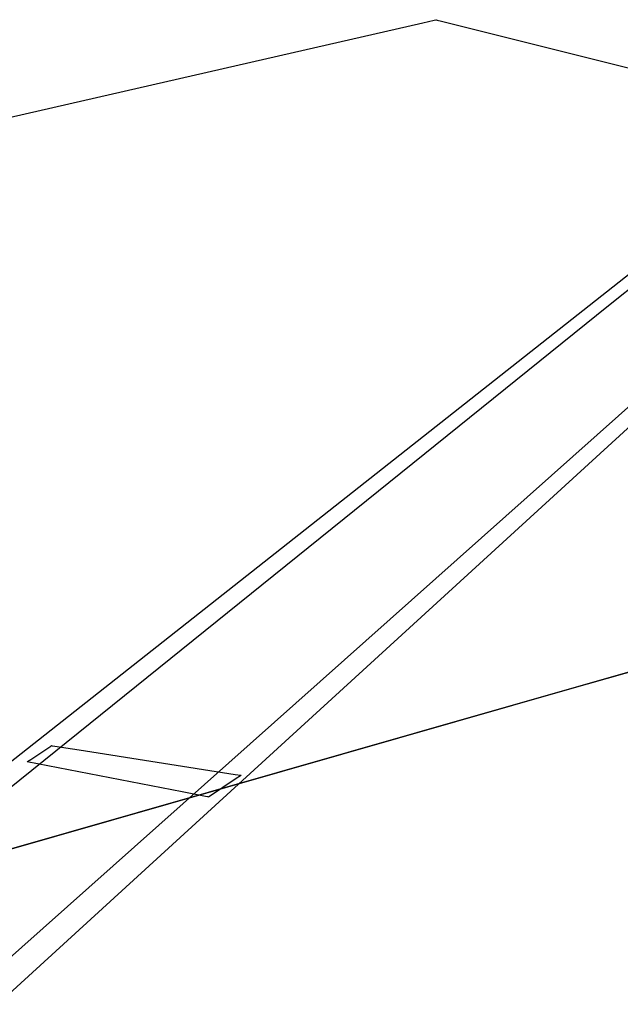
# Model space of a CAD drawing. Extents: x -3.57 to 3.57, y -2.08 to 2.06.
# Tile 185 of 219: x 1.33 to 1.64, y 0.29 to 0.8. Entities that reach past the tile are written whole.
import ezdxf

# ---------------------------------------------------------------- set-up
doc = ezdxf.new("R2010")
doc.units = 0

msp = doc.modelspace()

# ---------------------------------------------------------------- linework, layer by layer
at = {"layer": 'Layer 1', "color": 7, "linetype": 'CONTINUOUS'}
for p, q in [((1.541576, 0.796893), (1.547529, 0.798257)), ((1.547529, 0.798257), (1.548408, 0.798459)), ((1.548408, 0.798459), (1.548415, 0.79846)), ((1.548415, 0.79846), (1.548417, 0.798461)), ((1.548417, 0.798461), (1.548417, 0.798461)), ((1.548417, 0.798461), (1.548417, 0.798461)), ((1.548417, 0.798461), (1.548417, 0.798461)), ((1.548417, 0.798461), (1.548418, 0.798461)), ((1.548418, 0.798461), (1.548418, 0.79846)), ((1.548418, 0.79846), (1.548421, 0.79846)), ((1.548421, 0.79846), (1.548431, 0.798457)), ((1.548431, 0.798457), (1.548536, 0.798431)), ((1.548536, 0.798431), (1.549057, 0.798301)), ((1.549057, 0.798301), (1.551264, 0.797749)), ((1.551264, 0.797749), (1.572735, 0.792381)), ((1.466712, 0.779742), (1.541576, 0.796893)), ((1.572735, 0.792381), (1.643397, 0.774716)), ((0.855351, -0.108345), (1.86573, 0.790798)), ((1.807633, 0.786351), (1.638153, 0.649896)), ((-0.178415, 0.402839), (1.466712, 0.779742)), ((1.643397, 0.774716), (1.672298, 0.767491)), ((0.679891, -0.097212), (1.779489, 0.769488)), ((1.73811, 0.668646), (0.743955, -0.239765)), ((1.638153, 0.649896), (0.555936, -0.221436)), ((1.731966, 0.483663), (1.575235, 0.438768)), ((1.618032, 0.451027), (1.735109, 0.484563)), ((-2.006306, -0.587145), (1.618032, 0.451027)), ((1.575235, 0.438768), (-2.647772, -0.77089)), ((1.33792, 0.414384), (1.34835, 0.421336)), ((1.34835, 0.421336), (1.348714, 0.421578)), ((1.348714, 0.421578), (1.348732, 0.42159)), ((1.348732, 0.42159), (1.348732, 0.421591)), ((1.348732, 0.421591), (1.348732, 0.421591)), ((1.348732, 0.421591), (1.348732, 0.421591)), ((1.348732, 0.421591), (1.348732, 0.421591)), ((1.348732, 0.421591), (1.348732, 0.421591)), ((1.348732, 0.421591), (1.348732, 0.421591)), ((1.348732, 0.421591), (1.348732, 0.421591)), ((1.348732, 0.421591), (1.348733, 0.42159)), ((1.348733, 0.42159), (1.348734, 0.42159)), ((1.348734, 0.42159), (1.34874, 0.421589)), ((1.34874, 0.421589), (1.348801, 0.42158)), ((1.348801, 0.42158), (1.349102, 0.421532)), ((1.349102, 0.421532), (1.350383, 0.421331)), ((1.350383, 0.421331), (1.363085, 0.419335)), ((1.363085, 0.419335), (1.444194, 0.40659)), ((1.336287, 0.413295), (1.33792, 0.414384)), ((1.336075, 0.413154), (1.336075, 0.413154)), ((1.336075, 0.413154), (1.336075, 0.413154)), ((1.336075, 0.413154), (1.336075, 0.413154)), ((1.336075, 0.413154), (1.336075, 0.413154)), ((1.336075, 0.413154), (1.336075, 0.413154)), ((1.336075, 0.413154), (1.336075, 0.413154)), ((1.336075, 0.413154), (1.336076, 0.413154)), ((1.416555, 0.39754), (1.336075, 0.413154)), ((1.336076, 0.413154), (1.336084, 0.413159)), ((1.336084, 0.413159), (1.336122, 0.413185)), ((1.336122, 0.413185), (1.336287, 0.413295)), ((1.444709, 0.404482), (1.430805, 0.395214)), ((1.444194, 0.40659), (1.447027, 0.406144)), ((1.446886, 0.405933), (1.444709, 0.404482)), ((1.447106, 0.40608), (1.446886, 0.405933)), ((1.447027, 0.406144), (1.447168, 0.406122)), ((1.447158, 0.406114), (1.447106, 0.40608)), ((1.447168, 0.406121), (1.447158, 0.406114)), ((1.447168, 0.406122), (1.447169, 0.406122)), ((1.447169, 0.406122), (1.447168, 0.406121)), ((1.447169, 0.406122), (1.447169, 0.406122)), ((1.447169, 0.406122), (1.447169, 0.406122)), ((1.447169, 0.406122), (1.447169, 0.406122)), ((1.447169, 0.406122), (1.447169, 0.406122)), ((1.447169, 0.406122), (1.447169, 0.406122)), ((1.447169, 0.406122), (1.447169, 0.406122)), ((1.447169, 0.406122), (1.447169, 0.406122)), ((1.447169, 0.406122), (1.447169, 0.406122)), ((1.428714, 0.395181), (1.416555, 0.39754)), ((1.429941, 0.394943), (1.428714, 0.395181)), ((1.430229, 0.394887), (1.429941, 0.394943)), ((1.430288, 0.394875), (1.430229, 0.394887)), ((1.430293, 0.394874), (1.430288, 0.394875)), ((1.430295, 0.394874), (1.430293, 0.394874)), ((1.430356, 0.394914), (1.430295, 0.394874)), ((1.430295, 0.394874), (1.430295, 0.394874)), ((1.430295, 0.394874), (1.430295, 0.394874)), ((1.430295, 0.394874), (1.430295, 0.394874)), ((1.430295, 0.394874), (1.430295, 0.394874)), ((1.430295, 0.394874), (1.430295, 0.394874)), ((1.430295, 0.394874), (1.430295, 0.394874)), ((1.430295, 0.394874), (1.430295, 0.394874)), ((1.430295, 0.394874), (1.430295, 0.394874)), ((1.430295, 0.394874), (1.430295, 0.394874)), ((1.430295, 0.394874), (1.430295, 0.394874)), ((1.430805, 0.395214), (1.430356, 0.394914))]:
    msp.add_line(p, q, dxfattribs=at)

doc.saveas('drawing.dxf')
